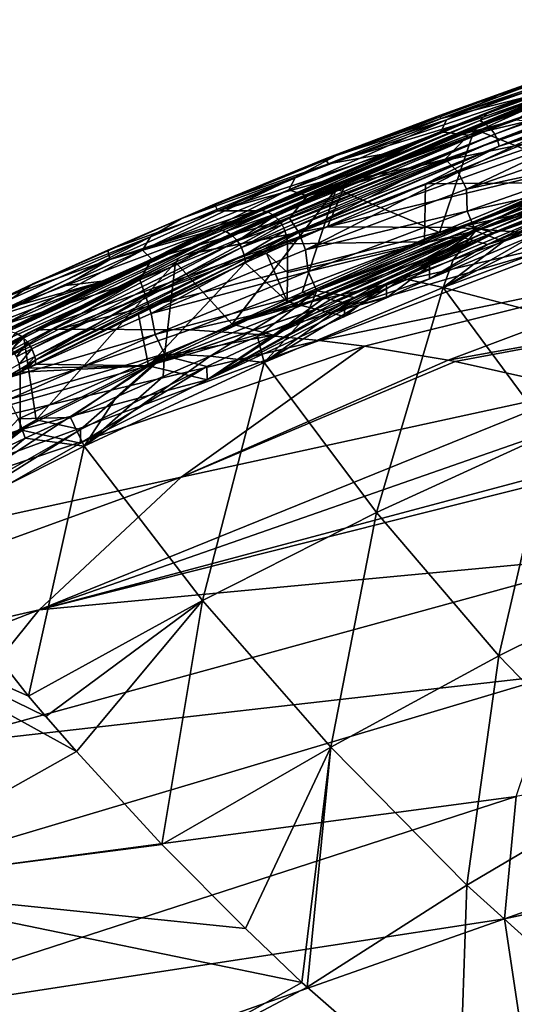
# Model space of a CAD drawing. Header units: metres. Extents: x -92 to 264, y -100 to 50.
# Tile 135 of 256: x 149 to 154, y 3 to 13. Entities that reach past the tile are written whole.
import ezdxf

# ---------------------------------------------------------------- set-up
doc = ezdxf.new("R2010")
doc.units = ezdxf.units.M
doc.layers.add('solid_21062050_01', color=7, linetype='CONTINUOUS')

msp = doc.modelspace()

# ---------------------------------------------------------------- linework, layer by layer
at = {"layer": 'solid_21062050_01'}
for points in [[(156.321823, 12.911746, 133.485565), (153.764984, 11.930539, 136.059814), (156.07399, 12.780434, 133.846008)], [(154.16835, 12.102722, 135.550308), (153.764984, 11.930539, 136.059814), (156.321823, 12.911746, 133.485565)], [(153.764984, 11.930539, 136.059814), (153.687149, 11.856406, 136.276398), (156.07399, 12.780434, 133.846008)], [(156.136154, 12.742522, 133.896179), (156.07399, 12.780434, 133.846008), (153.687149, 11.856406, 136.276398)], [(156.136154, 12.742522, 133.896179), (153.687149, 11.856406, 136.276398), (153.752594, 11.819713, 136.323181)], [(156.136154, 12.742522, 133.896179), (153.752594, 11.819713, 136.323181), (156.186569, 12.69173, 133.929138)], [(153.752594, 11.819713, 136.323181), (153.805557, 11.769875, 136.353485), (156.186569, 12.69173, 133.929138)], [(156.186569, 12.69173, 133.929138), (153.805557, 11.769875, 136.353485), (156.223862, 12.634151, 133.945801)], [(155.638809, 12.722235, 130.442139), (153.880737, 12.122308, 132.21405), (155.342819, 12.639812, 130.949478)], [(154.977722, 12.438873, 130.818878), (153.880737, 12.122308, 132.21405), (155.638809, 12.722235, 130.442139)], [(153.284363, 11.876996, 134.238785), (154.898529, 12.387864, 134.796188), (155.638565, 12.668751, 134.060226)], [(154.477066, 12.327037, 132.865936), (153.284363, 11.876996, 134.238785), (155.638565, 12.668751, 134.060226)], [(153.805557, 11.769875, 136.353485), (153.844635, 11.712967, 136.368286), (156.223862, 12.634151, 133.945801)], [(156.223862, 12.634151, 133.945801), (153.844635, 11.712967, 136.368286), (156.250565, 12.574134, 133.950485)], [(153.844635, 11.712967, 136.368286), (153.872498, 11.653399, 136.371704), (156.250565, 12.574134, 133.950485)], [(156.250565, 12.574134, 133.950485), (153.872498, 11.653399, 136.371704), (156.268631, 12.509774, 133.944504)], [(153.880737, 12.122308, 132.21405), (154.500305, 12.353703, 131.815079), (155.342819, 12.639812, 130.949478)], [(153.872498, 11.653399, 136.371704), (153.891251, 11.589305, 136.364975), (156.268631, 12.509774, 133.944504)], [(156.268631, 12.509774, 133.944504), (153.891251, 11.589305, 136.364975), (156.215469, 12.413164, 133.983002)], [(153.278961, 11.736944, 132.325287), (153.339966, 11.865048, 132.499619), (154.977722, 12.438873, 130.818878)], [(154.92868, 12.315235, 130.634628), (153.278961, 11.736944, 132.325287), (154.977722, 12.438873, 130.818878)], [(153.284363, 11.876996, 134.238785), (154.16835, 12.102722, 135.550308), (154.898529, 12.387864, 134.796188)], [(154.977722, 12.438873, 130.818878), (153.339966, 11.865048, 132.499619), (153.880737, 12.122308, 132.21405)], [(153.634003, 11.767873, 137.090866), (155.143585, 12.378409, 135.489655), (154.777557, 11.304506, 135.532043)], [(154.762146, 12.248997, 135.942291), (155.143585, 12.378409, 135.489655), (153.634003, 11.767873, 137.090866)], [(153.891251, 11.589305, 136.364975), (154.650391, 11.815609, 135.548584), (156.215469, 12.413164, 133.983002)], [(154.795364, 12.275203, 135.984131), (154.762146, 12.248997, 135.942291), (152.219467, 11.183446, 138.779083)], [(152.237244, 11.198609, 138.799545), (154.795364, 12.275203, 135.984131), (152.219467, 11.183446, 138.779083)], [(152.237244, 11.198609, 138.799545), (152.254745, 11.209975, 138.81839), (154.795364, 12.275203, 135.984131)], [(152.254745, 11.209975, 138.81839), (154.57991, 12.189244, 136.292236), (154.795364, 12.275203, 135.984131)], [(154.500305, 12.353703, 131.815079), (153.264999, 11.910861, 133.130951), (154.477066, 12.327037, 132.865936)], [(153.880737, 12.122308, 132.21405), (153.264999, 11.910861, 133.130951), (154.500305, 12.353703, 131.815079)], [(153.264999, 11.910861, 133.130951), (153.284363, 11.876996, 134.238785), (154.477066, 12.327037, 132.865936)], [(153.569305, 11.704308, 131.841156), (153.278961, 11.736944, 132.325287), (154.92868, 12.315235, 130.634628)], [(155.323669, 12.30865, 130.069733), (153.569305, 11.704308, 131.841156), (154.92868, 12.315235, 130.634628)], [(155.018738, 12.04411, 130.247284), (153.569305, 11.704308, 131.841156), (155.323669, 12.30865, 130.069733)], [(152.219467, 11.183446, 138.779083), (154.762146, 12.248997, 135.942291), (153.634003, 11.767873, 137.090866)], [(152.254745, 11.209975, 138.81839), (153.293411, 11.658239, 137.696075), (154.57991, 12.189244, 136.292236)], [(154.57991, 12.189244, 136.292236), (153.293411, 11.658239, 137.696075), (154.062256, 11.860644, 138.299423)], [(152.105209, 11.403768, 135.645081), (153.446167, 11.812219, 136.324142), (154.16835, 12.102722, 135.550308)], [(153.284363, 11.876996, 134.238785), (152.105209, 11.403768, 135.645081), (154.16835, 12.102722, 135.550308)], [(153.880737, 12.122308, 132.21405), (152.187775, 11.491751, 134.038422), (153.264999, 11.910861, 133.130951)], [(153.339966, 11.865048, 132.499619), (152.187775, 11.491751, 134.038422), (153.880737, 12.122308, 132.21405)], [(154.16835, 12.102722, 135.550308), (153.446167, 11.812219, 136.324142), (153.764984, 11.930539, 136.059814)], [(155.018738, 12.04411, 130.247284), (153.32692, 11.453101, 131.971954), (153.569305, 11.704308, 131.841156)], [(153.46254, 11.316442, 131.757431), (153.32692, 11.453101, 131.971954), (155.018738, 12.04411, 130.247284)], [(155.194138, 11.917912, 130.00145), (153.46254, 11.316442, 131.757431), (155.018738, 12.04411, 130.247284)], [(151.341049, 10.912233, 138.749008), (151.381165, 10.917908, 138.783997), (153.764984, 11.930539, 136.059814)], [(152.030334, 11.216339, 137.923798), (151.341049, 10.912233, 138.749008), (153.764984, 11.930539, 136.059814)], [(153.764984, 11.930539, 136.059814), (151.381165, 10.917908, 138.783997), (153.687149, 11.856406, 136.276398)], [(151.381165, 10.917908, 138.783997), (151.403534, 10.916683, 138.80191), (153.687149, 11.856406, 136.276398)], [(151.403534, 10.916683, 138.80191), (151.453186, 10.904769, 138.838287), (153.687149, 11.856406, 136.276398)], [(153.752594, 11.819713, 136.323181), (153.687149, 11.856406, 136.276398), (151.453186, 10.904769, 138.838287)], [(151.687485, 11.131852, 134.062424), (151.76004, 11.264555, 134.226349), (153.339966, 11.865048, 132.499619)], [(153.278961, 11.736944, 132.325287), (151.687485, 11.131852, 134.062424), (153.339966, 11.865048, 132.499619)], [(153.339966, 11.865048, 132.499619), (151.76004, 11.264555, 134.226349), (152.187775, 11.491751, 134.038422)], [(152.732849, 11.516535, 137.115372), (152.030334, 11.216339, 137.923798), (153.764984, 11.930539, 136.059814)], [(153.264999, 11.910861, 133.130951), (152.070435, 11.454412, 134.462128), (153.284363, 11.876996, 134.238785)], [(152.187775, 11.491751, 134.038422), (152.070435, 11.454412, 134.462128), (153.264999, 11.910861, 133.130951)], [(152.070435, 11.454412, 134.462128), (152.105209, 11.403768, 135.645081), (153.284363, 11.876996, 134.238785)], [(154.062256, 11.860644, 138.299423), (153.293411, 11.658239, 137.696075), (152.294449, 11.22591, 138.857605)], [(154.961197, 11.779312, 142.056259), (154.062256, 11.860644, 138.299423), (152.294449, 11.22591, 138.857605)], [(153.446167, 11.812219, 136.324142), (152.732849, 11.516535, 137.115372), (153.764984, 11.930539, 136.059814)], [(153.547729, 11.137727, 131.65303), (153.46254, 11.316442, 131.757431), (155.194138, 11.917912, 130.00145)], [(155.294144, 11.74352, 129.884842), (153.547729, 11.137727, 131.65303), (155.194138, 11.917912, 130.00145)], [(151.471756, 10.897379, 138.8508), (153.752594, 11.819713, 136.323181), (151.453186, 10.904769, 138.838287)], [(151.471756, 10.897379, 138.8508), (151.521759, 10.869459, 138.881592), (153.752594, 11.819713, 136.323181)], [(153.752594, 11.819713, 136.323181), (151.521759, 10.869459, 138.881592), (153.805557, 11.769875, 136.353485)], [(151.521759, 10.869459, 138.881592), (151.537506, 10.857919, 138.890274), (153.805557, 11.769875, 136.353485)], [(151.537506, 10.857919, 138.890274), (151.576889, 10.821051, 138.909042), (153.805557, 11.769875, 136.353485)], [(153.805557, 11.769875, 136.353485), (151.576889, 10.821051, 138.909042), (153.844635, 11.712967, 136.368286)], [(152.095169, 10.745955, 142.93988), (154.961197, 11.779312, 142.056259), (152.294449, 11.22591, 138.857605)], [(156.33168, 11.770341, 145.663712), (154.961197, 11.779312, 142.056259), (152.095169, 10.745955, 142.93988)], [(156.33168, 11.770341, 145.663712), (152.095169, 10.745955, 142.93988), (153.453308, 10.738097, 146.544983)], [(152.105209, 11.403768, 135.645081), (152.732849, 11.516535, 137.115372), (153.446167, 11.812219, 136.324142)], [(152.185669, 11.142008, 138.75116), (153.634003, 11.767873, 137.090866), (153.265289, 10.685783, 137.167725)], [(152.219467, 11.183446, 138.779083), (153.634003, 11.767873, 137.090866), (152.185669, 11.142008, 138.75116)], [(154.650391, 11.815609, 135.548584), (153.12117, 11.194181, 137.202454), (154.626053, 11.207466, 135.358414)], [(153.891251, 11.589305, 136.364975), (153.12117, 11.194181, 137.202454), (154.650391, 11.815609, 135.548584)], [(153.634003, 11.767873, 137.090866), (154.777557, 11.304506, 135.532043), (153.265289, 10.685783, 137.167725)], [(156.33168, 11.770341, 145.663712), (153.453308, 10.738097, 146.544983), (157.717957, 11.662223, 149.270432)], [(155.284241, 11.511227, 129.937958), (153.547729, 11.137727, 131.65303), (155.294144, 11.74352, 129.884842)], [(151.576889, 10.821051, 138.909042), (151.592346, 10.802527, 138.914932), (153.844635, 11.712967, 136.368286)], [(151.592346, 10.802527, 138.914932), (151.617432, 10.765586, 138.921951), (153.844635, 11.712967, 136.368286)], [(153.844635, 11.712967, 136.368286), (151.617432, 10.765586, 138.921951), (153.872498, 11.653399, 136.371704)], [(151.617432, 10.765586, 138.921951), (151.636307, 10.73009, 138.924393), (153.872498, 11.653399, 136.371704)], [(151.636307, 10.73009, 138.924393), (151.647461, 10.704582, 138.924194), (153.872498, 11.653399, 136.371704)], [(153.872498, 11.653399, 136.371704), (151.647461, 10.704582, 138.924194), (153.891251, 11.589305, 136.364975)], [(151.878952, 11.070223, 133.664383), (151.687485, 11.131852, 134.062424), (153.278961, 11.736944, 132.325287)], [(153.569305, 11.704308, 131.841156), (151.878952, 11.070223, 133.664383), (153.278961, 11.736944, 132.325287)], [(153.32692, 11.453101, 131.971954), (151.878952, 11.070223, 133.664383), (153.569305, 11.704308, 131.841156)], [(152.254745, 11.209975, 138.81839), (152.294449, 11.22591, 138.857605), (153.293411, 11.658239, 137.696075)], [(153.453308, 10.738097, 146.544983), (154.828857, 10.631583, 150.1548), (157.717957, 11.662223, 149.270432)], [(151.647461, 10.704582, 138.924194), (151.664902, 10.649103, 138.918121), (153.891251, 11.589305, 136.364975)], [(151.664902, 10.649103, 138.918121), (151.666809, 10.640532, 138.91655), (153.891251, 11.589305, 136.364975)], [(153.891251, 11.589305, 136.364975), (151.666809, 10.640532, 138.91655), (153.12117, 11.194181, 137.202454)], [(152.187775, 11.491751, 134.038422), (150.563217, 10.832057, 135.913559), (152.070435, 11.454412, 134.462128)], [(151.76004, 11.264555, 134.226349), (150.563217, 10.832057, 135.913559), (152.187775, 11.491751, 134.038422)], [(150.563217, 10.832057, 135.913559), (150.911026, 10.982738, 135.815536), (152.070435, 11.454412, 134.462128)], [(152.070435, 11.454412, 134.462128), (150.911026, 10.982738, 135.815536), (152.105209, 11.403768, 135.645081)], [(150.946091, 10.910618, 137.077408), (152.030334, 11.216339, 137.923798), (152.732849, 11.516535, 137.115372)], [(152.105209, 11.403768, 135.645081), (150.946091, 10.910618, 137.077408), (152.732849, 11.516535, 137.115372)], [(153.32692, 11.453101, 131.971954), (151.695313, 10.834303, 133.74498), (151.878952, 11.070223, 133.664383)], [(151.793228, 10.686034, 133.563644), (151.695313, 10.834303, 133.74498), (153.32692, 11.453101, 131.971954)], [(153.46254, 11.316442, 131.757431), (151.793228, 10.686034, 133.563644), (153.32692, 11.453101, 131.971954)], [(155.284241, 11.511227, 129.937958), (153.556641, 10.909266, 131.692795), (153.547729, 11.137727, 131.65303)], [(155.364548, 11.305203, 129.966583), (153.556641, 10.909266, 131.692795), (155.284241, 11.511227, 129.937958)], [(155.360245, 11.438593, 135.188156), (153.557602, 10.760127, 136.972534), (155.292038, 11.459853, 135.129105)], [(155.292038, 11.459853, 135.129105), (153.557602, 10.760127, 136.972534), (154.777557, 11.304506, 135.532043)], [(155.360245, 11.438593, 135.188156), (153.628448, 10.739886, 137.028748), (153.557602, 10.760127, 136.972534)], [(155.428452, 11.417334, 135.247192), (153.628448, 10.739886, 137.028748), (155.360245, 11.438593, 135.188156)], [(150.911026, 10.982738, 135.815536), (150.946091, 10.910618, 137.077408), (152.105209, 11.403768, 135.645081)], [(155.219376, 11.343088, 135.01001), (153.478943, 10.641489, 136.86026), (155.358032, 11.29989, 135.12999)], [(154.626053, 11.207466, 135.358414), (153.478943, 10.641489, 136.86026), (155.219376, 11.343088, 135.01001)], [(155.428452, 11.417334, 135.247192), (153.699295, 10.719646, 137.084976), (153.628448, 10.739886, 137.028748)], [(153.770966, 10.699747, 137.140274), (153.699295, 10.719646, 137.084976), (155.428452, 11.417334, 135.247192)], [(155.497467, 11.396392, 135.30542), (153.770966, 10.699747, 137.140274), (155.428452, 11.417334, 135.247192)], [(155.497467, 11.396392, 135.30542), (153.842789, 10.679911, 137.195419), (153.770966, 10.699747, 137.140274)], [(155.497467, 11.396392, 135.30542), (155.566635, 11.37551, 135.36348), (153.842789, 10.679911, 137.195419)], [(153.842789, 10.679911, 137.195419), (155.566635, 11.37551, 135.36348), (154.592529, 10.940132, 136.508896)], [(150.157166, 10.501463, 135.844849), (150.240921, 10.639007, 135.997726), (151.76004, 11.264555, 134.226349)], [(151.687485, 11.131852, 134.062424), (150.157166, 10.501463, 135.844849), (151.76004, 11.264555, 134.226349)], [(151.76004, 11.264555, 134.226349), (150.240921, 10.639007, 135.997726), (150.563217, 10.832057, 135.913559)], [(151.864319, 10.502504, 133.472061), (151.793228, 10.686034, 133.563644), (153.46254, 11.316442, 131.757431)], [(153.547729, 11.137727, 131.65303), (151.864319, 10.502504, 133.472061), (153.46254, 11.316442, 131.757431)], [(153.557602, 10.760127, 136.972534), (153.265289, 10.685783, 137.167725), (154.777557, 11.304506, 135.532043)], [(153.478943, 10.641489, 136.86026), (153.622986, 10.600363, 136.974487), (155.358032, 11.29989, 135.12999)], [(155.364548, 11.305203, 129.966583), (153.643234, 10.704509, 131.717545), (153.556641, 10.909266, 131.692795)], [(155.358032, 11.29989, 135.12999), (153.622986, 10.600363, 136.974487), (153.768448, 10.559835, 137.087128)], [(155.364548, 11.305203, 129.966583), (153.935287, 10.590083, 131.586166), (153.643234, 10.704509, 131.717545)], [(155.358032, 11.29989, 135.12999), (153.768448, 10.559835, 137.087128), (155.498123, 11.257251, 135.248505)], [(154.602432, 10.803068, 136.447464), (155.498123, 11.257251, 135.248505), (153.768448, 10.559835, 137.087128)], [(155.364548, 11.305203, 129.966583), (154.466736, 10.779488, 131.036621), (153.935287, 10.590083, 131.586166)], [(150.255661, 10.407599, 135.538223), (150.157166, 10.501463, 135.844849), (151.687485, 11.131852, 134.062424)], [(151.878952, 11.070223, 133.664383), (150.255661, 10.407599, 135.538223), (151.687485, 11.131852, 134.062424)], [(150.500732, 10.374559, 140.866669), (152.185669, 11.142008, 138.75116), (151.094208, 9.726558, 139.764374)], [(150.547012, 10.423398, 140.920303), (152.185669, 11.142008, 138.75116), (150.500732, 10.374559, 140.866669)], [(150.547012, 10.423398, 140.920303), (152.237244, 11.198609, 138.799545), (152.219467, 11.183446, 138.779083)], [(150.60672, 10.451544, 140.975952), (152.237244, 11.198609, 138.799545), (150.547012, 10.423398, 140.920303)], [(150.547012, 10.423398, 140.920303), (152.219467, 11.183446, 138.779083), (152.185669, 11.142008, 138.75116)], [(150.60672, 10.451544, 140.975952), (152.254745, 11.209975, 138.81839), (152.237244, 11.198609, 138.799545)], [(150.624161, 10.45985, 140.952957), (152.254745, 11.209975, 138.81839), (150.60672, 10.451544, 140.975952)], [(150.624161, 10.45985, 140.952957), (152.294449, 11.22591, 138.857605), (152.254745, 11.209975, 138.81839)], [(152.095169, 10.745955, 142.93988), (152.294449, 11.22591, 138.857605), (150.624161, 10.45985, 140.952957)], [(150.946091, 10.910618, 137.077408), (151.341049, 10.912233, 138.749008), (152.030334, 11.216339, 137.923798)], [(152.185669, 11.142008, 138.75116), (151.829895, 10.059182, 138.847473), (151.094208, 9.726558, 139.764374)], [(151.666809, 10.640532, 138.91655), (151.673309, 10.566756, 138.897934), (153.12117, 11.194181, 137.202454)], [(153.12117, 11.194181, 137.202454), (151.673309, 10.566756, 138.897934), (153.109131, 10.587478, 136.999405)], [(152.185669, 11.142008, 138.75116), (153.265289, 10.685783, 137.167725), (151.829895, 10.059182, 138.847473)], [(153.556641, 10.909266, 131.692795), (151.864319, 10.502504, 133.472061), (153.547729, 11.137727, 131.65303)], [(154.626053, 11.207466, 135.358414), (153.109131, 10.587478, 136.999405), (153.478943, 10.641489, 136.86026)], [(153.12117, 11.194181, 137.202454), (153.109131, 10.587478, 136.999405), (154.626053, 11.207466, 135.358414)], [(151.695313, 10.834303, 133.74498), (150.255661, 10.407599, 135.538223), (151.878952, 11.070223, 133.664383)], [(150.911026, 10.982738, 135.815536), (149.792465, 10.500332, 137.183716), (150.946091, 10.910618, 137.077408)], [(150.563217, 10.832057, 135.913559), (149.792465, 10.500332, 137.183716), (150.911026, 10.982738, 135.815536)], [(154.592529, 10.940132, 136.508896), (154.602432, 10.803068, 136.447464), (153.160187, 10.199173, 138.054413)], [(153.160187, 10.340124, 138.105164), (154.592529, 10.940132, 136.508896), (153.160187, 10.199173, 138.054413)], [(153.842789, 10.679911, 137.195419), (154.592529, 10.940132, 136.508896), (153.160187, 10.340124, 138.105164)], [(155.003586, 10.965931, 130.492264), (155.169327, 10.804823, 130.531128), (153.305344, 10.110408, 132.4944)], [(154.466736, 10.779488, 131.036621), (155.003586, 10.965931, 130.492264), (153.305344, 10.110408, 132.4944)], [(150.563217, 10.832057, 135.913559), (149.00946, 10.148232, 137.837296), (149.792465, 10.500332, 137.183716)], [(150.240921, 10.639007, 135.997726), (149.00946, 10.148232, 137.837296), (150.563217, 10.832057, 135.913559)], [(149.792465, 10.500332, 137.183716), (149.81427, 10.402883, 138.524704), (150.946091, 10.910618, 137.077408)], [(149.81427, 10.402883, 138.524704), (151.115112, 10.811004, 139.024994), (151.341049, 10.912233, 138.749008)], [(150.946091, 10.910618, 137.077408), (149.81427, 10.402883, 138.524704), (151.341049, 10.912233, 138.749008)], [(151.695313, 10.834303, 133.74498), (150.12674, 10.188962, 135.56543), (150.255661, 10.407599, 135.538223)], [(150.189087, 10.027785, 135.419296), (150.12674, 10.188962, 135.56543), (151.695313, 10.834303, 133.74498)], [(151.793228, 10.686034, 133.563644), (150.189087, 10.027785, 135.419296), (151.695313, 10.834303, 133.74498)], [(150.927567, 10.715181, 139.325195), (151.381165, 10.917908, 138.783997), (151.341049, 10.912233, 138.749008)], [(150.927567, 10.715181, 139.325195), (150.960754, 10.714693, 139.351578), (151.381165, 10.917908, 138.783997)], [(150.927567, 10.715181, 139.325195), (151.341049, 10.912233, 138.749008), (151.115112, 10.811004, 139.024994)], [(150.960754, 10.714693, 139.351578), (151.403534, 10.916683, 138.80191), (151.381165, 10.917908, 138.783997)], [(150.960754, 10.714693, 139.351578), (151.453186, 10.904769, 138.838287), (151.403534, 10.916683, 138.80191)], [(150.960754, 10.714693, 139.351578), (151.028351, 10.696626, 139.399033), (151.453186, 10.904769, 138.838287)], [(151.028351, 10.696626, 139.399033), (151.471756, 10.897379, 138.8508), (151.453186, 10.904769, 138.838287)], [(151.028351, 10.696626, 139.399033), (151.521759, 10.869459, 138.881592), (151.471756, 10.897379, 138.8508)], [(151.028351, 10.696626, 139.399033), (151.093109, 10.657151, 139.436432), (151.521759, 10.869459, 138.881592)], [(151.093109, 10.657151, 139.436432), (151.537506, 10.857919, 138.890274), (151.521759, 10.869459, 138.881592)], [(151.093109, 10.657151, 139.436432), (151.149902, 10.59939, 139.460754), (151.537506, 10.857919, 138.890274)], [(151.149902, 10.59939, 139.460754), (151.576889, 10.821051, 138.909042), (151.537506, 10.857919, 138.890274)], [(151.149902, 10.59939, 139.460754), (151.592346, 10.802527, 138.914932), (151.576889, 10.821051, 138.909042)], [(153.556641, 10.909266, 131.692795), (151.890884, 10.278303, 133.497269), (151.864319, 10.502504, 133.472061)], [(153.643234, 10.704509, 131.717545), (151.890884, 10.278303, 133.497269), (153.556641, 10.909266, 131.692795)], [(148.686127, 9.646434, 142.252899), (150.927567, 10.715181, 139.325195), (150.895309, 10.711161, 139.297821)], [(148.719467, 9.652405, 142.27832), (150.927567, 10.715181, 139.325195), (148.686127, 9.646434, 142.252899)], [(148.719467, 9.652405, 142.27832), (150.960754, 10.714693, 139.351578), (150.927567, 10.715181, 139.325195)], [(148.754349, 9.652632, 142.30278), (150.960754, 10.714693, 139.351578), (148.719467, 9.652405, 142.27832)], [(148.754349, 9.652632, 142.30278), (151.028351, 10.696626, 139.399033), (150.960754, 10.714693, 139.351578)], [(152.095169, 10.745955, 142.93988), (150.60672, 10.451544, 140.975952), (149.024551, 9.663904, 143.17009)], [(149.280991, 9.674645, 143.848846), (152.095169, 10.745955, 142.93988), (149.024551, 9.663904, 143.17009)], [(153.453308, 10.738097, 146.544983), (152.095169, 10.745955, 142.93988), (149.280991, 9.674645, 143.848846)], [(153.453308, 10.738097, 146.544983), (149.280991, 9.674645, 143.848846), (150.650421, 9.665796, 147.500992)], [(149.81427, 10.402883, 138.524704), (150.895309, 10.711161, 139.297821), (151.115112, 10.811004, 139.024994)], [(152.095169, 10.745955, 142.93988), (150.624161, 10.45985, 140.952957), (150.60672, 10.451544, 140.975952)], [(153.453308, 10.738097, 146.544983), (150.650421, 9.665796, 147.500992), (154.828857, 10.631583, 150.1548)], [(150.927567, 10.715181, 139.325195), (151.115112, 10.811004, 139.024994), (150.895309, 10.711161, 139.297821)], [(151.149902, 10.59939, 139.460754), (151.617432, 10.765586, 138.921951), (151.592346, 10.802527, 138.914932)], [(151.149902, 10.59939, 139.460754), (151.194244, 10.527853, 139.470093), (151.617432, 10.765586, 138.921951)], [(151.194244, 10.527853, 139.470093), (151.636307, 10.73009, 138.924393), (151.617432, 10.765586, 138.921951)], [(151.194244, 10.527853, 139.470093), (151.647461, 10.704582, 138.924194), (151.636307, 10.73009, 138.924393)], [(153.628448, 10.739886, 137.028748), (151.903641, 10.042419, 138.901764), (153.557602, 10.760127, 136.972534)], [(153.557602, 10.760127, 136.972534), (151.903641, 10.042419, 138.901764), (153.265289, 10.685783, 137.167725)], [(153.628448, 10.739886, 137.028748), (151.977264, 10.023213, 138.955109), (151.903641, 10.042419, 138.901764)], [(153.699295, 10.719646, 137.084976), (151.977264, 10.023213, 138.955109), (153.628448, 10.739886, 137.028748)], [(153.699295, 10.719646, 137.084976), (152.048569, 10.004518, 139.007034), (151.977264, 10.023213, 138.955109)], [(152.059601, 10.001618, 139.015091), (152.048569, 10.004518, 139.007034), (153.699295, 10.719646, 137.084976)], [(152.123886, 9.984906, 139.061508), (152.059601, 10.001618, 139.015091), (153.699295, 10.719646, 137.084976)], [(153.770966, 10.699747, 137.140274), (152.123886, 9.984906, 139.061508), (153.699295, 10.719646, 137.084976)], [(154.602432, 10.803068, 136.447464), (153.768448, 10.559835, 137.087128), (153.160187, 10.199173, 138.054413)], [(153.305344, 10.110408, 132.4944), (155.169327, 10.804823, 130.531128), (156.242233, 9.33552, 131.26886)], [(153.935287, 10.590083, 131.586166), (154.466736, 10.779488, 131.036621), (153.305344, 10.110408, 132.4944)], [(149.765411, 10.1812, 140.759201), (148.686127, 9.646434, 142.252899), (150.895309, 10.711161, 139.297821)], [(148.689682, 9.850219, 137.670746), (148.78418, 9.992843, 137.811951), (150.240921, 10.639007, 135.997726)], [(150.157166, 10.501463, 135.844849), (148.689682, 9.850219, 137.670746), (150.240921, 10.639007, 135.997726)], [(148.825302, 9.635839, 142.346359), (151.028351, 10.696626, 139.399033), (148.754349, 9.652632, 142.30278)], [(150.240921, 10.639007, 135.997726), (148.78418, 9.992843, 137.811951), (149.00946, 10.148232, 137.837296)], [(148.893188, 9.597363, 142.379974), (151.028351, 10.696626, 139.399033), (148.825302, 9.635839, 142.346359)], [(148.893188, 9.597363, 142.379974), (151.093109, 10.657151, 139.436432), (151.028351, 10.696626, 139.399033)], [(148.95253, 9.540292, 142.40094), (151.093109, 10.657151, 139.436432), (148.893188, 9.597363, 142.379974)], [(148.95253, 9.540292, 142.40094), (151.149902, 10.59939, 139.460754), (151.093109, 10.657151, 139.436432)], [(149.81427, 10.402883, 138.524704), (149.354126, 10.13066, 139.775864), (150.895309, 10.711161, 139.297821)], [(149.765411, 10.1812, 140.759201), (150.895309, 10.711161, 139.297821), (149.354126, 10.13066, 139.775864)], [(150.246765, 9.838864, 135.341217), (150.189087, 10.027785, 135.419296), (151.793228, 10.686034, 133.563644)], [(151.864319, 10.502504, 133.472061), (150.246765, 9.838864, 135.341217), (151.793228, 10.686034, 133.563644)], [(150.650421, 9.665796, 147.500992), (151.367523, 9.619959, 149.406052), (154.828857, 10.631583, 150.1548)], [(151.194244, 10.527853, 139.470093), (151.222534, 10.448195, 139.463623), (151.647461, 10.704582, 138.924194)], [(151.222534, 10.448195, 139.463623), (151.664902, 10.649103, 138.918121), (151.647461, 10.704582, 138.924194)], [(151.222534, 10.448195, 139.463623), (151.666809, 10.640532, 138.91655), (151.664902, 10.649103, 138.918121)], [(151.222534, 10.448195, 139.463623), (151.229889, 10.407275, 139.454559), (151.666809, 10.640532, 138.91655)], [(151.229889, 10.407275, 139.454559), (151.673309, 10.566756, 138.897934), (151.666809, 10.640532, 138.91655)], [(151.367523, 9.619959, 149.406052), (152.005295, 9.556142, 151.09288), (154.828857, 10.631583, 150.1548)], [(151.67189, 9.962049, 138.68219), (151.822845, 9.922637, 138.791656), (153.478943, 10.641489, 136.86026)], [(153.109131, 10.587478, 136.999405), (151.67189, 9.962049, 138.68219), (153.478943, 10.641489, 136.86026)], [(153.478943, 10.641489, 136.86026), (151.822845, 9.922637, 138.791656), (153.622986, 10.600363, 136.974487)], [(151.903641, 10.042419, 138.901764), (151.829895, 10.059182, 138.847473), (153.265289, 10.685783, 137.167725)], [(153.643234, 10.704509, 131.717545), (151.983398, 10.074787, 133.517609), (151.890884, 10.278303, 133.497269)], [(153.643234, 10.704509, 131.717545), (152.374573, 10.00397, 133.265839), (151.983398, 10.074787, 133.517609)], [(154.828857, 10.631583, 150.1548), (152.005295, 9.556142, 151.09288), (156.220367, 10.424614, 153.768463)], [(153.770966, 10.699747, 137.140274), (152.198425, 9.966106, 139.113754), (152.123886, 9.984906, 139.061508)], [(153.770966, 10.699747, 137.140274), (153.842789, 10.679911, 137.195419), (152.198425, 9.966106, 139.113754)], [(152.198425, 9.966106, 139.113754), (153.842789, 10.679911, 137.195419), (152.270065, 9.948534, 139.162582)], [(153.842789, 10.679911, 137.195419), (152.711594, 10.14465, 138.631378), (152.270065, 9.948534, 139.162582)], [(153.643234, 10.704509, 131.717545), (152.889435, 10.202659, 132.700256), (152.374573, 10.00397, 133.265839)], [(153.842789, 10.679911, 137.195419), (153.160187, 10.340124, 138.105164), (152.711594, 10.14465, 138.631378)], [(153.643234, 10.704509, 131.717545), (153.409622, 10.397932, 132.140518), (152.889435, 10.202659, 132.700256)], [(153.643234, 10.704509, 131.717545), (153.935287, 10.590083, 131.586166), (153.409622, 10.397932, 132.140518)], [(148.998566, 9.469203, 142.407562), (151.149902, 10.59939, 139.460754), (148.95253, 9.540292, 142.40094)], [(148.998566, 9.469203, 142.407562), (151.194244, 10.527853, 139.470093), (151.149902, 10.59939, 139.460754)], [(149.027634, 9.3898, 142.399323), (151.194244, 10.527853, 139.470093), (148.998566, 9.469203, 142.407562)], [(149.027634, 9.3898, 142.399323), (151.222534, 10.448195, 139.463623), (151.194244, 10.527853, 139.470093)], [(151.229889, 10.407275, 139.454559), (151.454117, 10.467907, 139.166672), (151.673309, 10.566756, 138.897934)], [(151.454117, 10.467907, 139.166672), (151.673309, 10.265489, 138.789474), (151.673309, 10.566756, 138.897934)], [(151.673309, 10.265489, 138.789474), (151.67189, 9.962049, 138.68219), (153.109131, 10.587478, 136.999405)], [(151.673309, 10.265489, 138.789474), (153.109131, 10.587478, 136.999405), (151.673309, 10.566756, 138.897934)], [(151.822845, 9.922637, 138.791656), (151.970047, 9.884173, 138.898483), (153.622986, 10.600363, 136.974487)], [(153.622986, 10.600363, 136.974487), (151.970047, 9.884173, 138.898483), (152.12178, 9.84501, 139.007278)], [(153.622986, 10.600363, 136.974487), (152.12178, 9.84501, 139.007278), (153.768448, 10.559835, 137.087128)], [(153.768448, 10.559835, 137.087128), (152.12178, 9.84501, 139.007278), (153.160187, 10.199173, 138.054413)], [(153.409622, 10.397932, 132.140518), (153.935287, 10.590083, 131.586166), (153.305344, 10.110408, 132.4944)], [(148.701859, 9.721231, 137.460739), (148.689682, 9.850219, 137.670746), (150.157166, 10.501463, 135.844849)], [(150.255661, 10.407599, 135.538223), (148.701859, 9.721231, 137.460739), (150.157166, 10.501463, 135.844849)], [(150.12674, 10.188962, 135.56543), (148.701859, 9.721231, 137.460739), (150.255661, 10.407599, 135.538223)], [(149.792465, 10.500332, 137.183716), (148.715408, 10.009776, 138.566483), (149.81427, 10.402883, 138.524704)], [(149.00946, 10.148232, 137.837296), (148.715408, 10.009776, 138.566483), (149.792465, 10.500332, 137.183716)], [(150.547012, 10.423398, 140.920303), (148.91449, 9.584505, 143.06601), (148.962845, 9.634812, 143.117279)], [(150.547012, 10.423398, 140.920303), (150.500732, 10.374559, 140.866669), (148.91449, 9.584505, 143.06601)], [(150.60672, 10.451544, 140.975952), (148.962845, 9.634812, 143.117279), (149.024551, 9.663904, 143.17009)], [(150.60672, 10.451544, 140.975952), (150.547012, 10.423398, 140.920303), (148.962845, 9.634812, 143.117279)], [(149.035004, 9.34895, 142.389786), (151.222534, 10.448195, 139.463623), (149.027634, 9.3898, 142.399323)], [(149.035004, 9.34895, 142.389786), (151.229889, 10.407275, 139.454559), (151.222534, 10.448195, 139.463623)], [(149.035004, 9.34895, 142.389786), (149.037369, 9.308443, 142.376862), (151.229889, 10.407275, 139.454559)], [(149.037369, 9.308443, 142.376862), (151.232468, 10.366801, 139.441849), (151.229889, 10.407275, 139.454559)], [(151.890884, 10.278303, 133.497269), (150.246765, 9.838864, 135.341217), (151.864319, 10.502504, 133.472061)], [(151.229889, 10.407275, 139.454559), (151.232468, 10.366801, 139.441849), (151.454117, 10.467907, 139.166672)], [(151.232468, 10.366801, 139.441849), (151.67189, 9.962049, 138.68219), (151.454117, 10.467907, 139.166672)], [(151.454117, 10.467907, 139.166672), (151.67189, 9.962049, 138.68219), (151.673309, 10.265489, 138.789474)], [(152.005295, 9.556142, 151.09288), (152.480316, 9.495098, 152.342178), (156.220367, 10.424614, 153.768463)], [(152.480316, 9.495098, 152.342178), (153.355728, 9.35146, 154.636002), (156.220367, 10.424614, 153.768463)], [(156.220367, 10.424614, 153.768463), (153.355728, 9.35146, 154.636002), (157.626358, 10.115481, 157.385193)], [(149.81427, 10.402883, 138.524704), (148.709015, 9.882849, 139.97496), (149.354126, 10.13066, 139.775864)], [(148.715408, 10.009776, 138.566483), (148.709015, 9.882849, 139.97496), (149.81427, 10.402883, 138.524704)], [(150.500732, 10.374559, 140.866669), (149.04274, 8.726145, 142.546661), (148.91449, 9.584505, 143.06601)], [(150.111557, 9.841397, 140.890808), (151.232468, 10.366801, 139.441849), (149.037369, 9.308443, 142.376862)], [(150.500732, 10.374559, 140.866669), (150.387192, 9.394275, 140.683517), (149.04274, 8.726145, 142.546661)], [(150.111557, 9.841397, 140.890808), (150.220764, 9.290376, 140.528), (151.232468, 10.366801, 139.441849)], [(151.232468, 10.366801, 139.441849), (150.220764, 9.290376, 140.528), (151.67189, 9.962049, 138.68219)], [(150.500732, 10.374559, 140.866669), (151.094208, 9.726558, 139.764374), (150.387192, 9.394275, 140.683517)], [(153.160187, 10.340124, 138.105164), (153.160187, 10.199173, 138.054413), (152.71138, 10.003476, 138.580856)], [(152.711594, 10.14465, 138.631378), (153.160187, 10.340124, 138.105164), (152.71138, 10.003476, 138.580856)], [(152.889435, 10.202659, 132.700256), (153.409622, 10.397932, 132.140518), (153.305344, 10.110408, 132.4944)], [(151.890884, 10.278303, 133.497269), (150.289719, 9.619338, 135.350922), (150.246765, 9.838864, 135.341217)], [(151.983398, 10.074787, 133.517609), (150.289719, 9.619338, 135.350922), (151.890884, 10.278303, 133.497269)], [(152.889435, 10.202659, 132.700256), (153.305344, 10.110408, 132.4944), (151.42894, 9.326882, 134.637344)], [(152.374573, 10.00397, 133.265839), (152.889435, 10.202659, 132.700256), (151.42894, 9.326882, 134.637344)], [(152.12178, 9.84501, 139.007278), (152.71138, 10.003476, 138.580856), (153.160187, 10.199173, 138.054413)], [(149.00946, 10.148232, 137.837296), (147.387222, 9.331762, 139.668106), (147.39978, 9.345149, 139.682022)], [(148.78418, 9.992843, 137.811951), (147.387222, 9.331762, 139.668106), (149.00946, 10.148232, 137.837296)], [(149.00946, 10.148232, 137.837296), (147.39978, 9.345149, 139.682022), (147.524597, 9.446516, 139.808853)], [(149.00946, 10.148232, 137.837296), (147.524597, 9.446516, 139.808853), (148.715408, 10.009776, 138.566483)], [(149.765411, 10.1812, 140.759201), (148.709015, 9.882849, 139.97496), (147.937912, 9.585353, 140.212387)], [(149.765411, 10.1812, 140.759201), (147.937912, 9.585353, 140.212387), (148.321487, 9.620609, 141.2603)], [(149.765411, 10.1812, 140.759201), (148.321487, 9.620609, 141.2603), (148.686127, 9.646434, 142.252899)], [(150.12674, 10.188962, 135.56543), (148.623138, 9.521589, 137.431625), (148.701859, 9.721231, 137.460739)], [(148.652267, 9.34628, 137.32283), (148.623138, 9.521589, 137.431625), (150.12674, 10.188962, 135.56543)], [(150.189087, 10.027785, 135.419296), (148.652267, 9.34628, 137.32283), (150.12674, 10.188962, 135.56543)], [(149.765411, 10.1812, 140.759201), (149.354126, 10.13066, 139.775864), (148.709015, 9.882849, 139.97496)], [(151.42894, 9.326882, 134.637344), (153.305344, 10.110408, 132.4944), (152.60495, 7.754932, 135.459427)], [(152.711594, 10.14465, 138.631378), (152.71138, 10.003476, 138.580856), (152.270065, 9.807402, 139.111771)], [(152.711594, 10.14465, 138.631378), (152.270065, 9.807402, 139.111771), (152.270065, 9.877969, 139.137177)], [(152.711594, 10.14465, 138.631378), (152.270065, 9.877969, 139.137177), (152.270065, 9.948534, 139.162582)], [(153.305344, 10.110408, 132.4944), (154.427002, 8.587978, 133.277878), (152.60495, 7.754932, 135.459427)], [(153.305344, 10.110408, 132.4944), (156.242233, 9.33552, 131.26886), (154.427002, 8.587978, 133.277878)], [(153.355728, 9.35146, 154.636002), (153.430496, 9.337374, 154.831177), (157.626358, 10.115481, 157.385193)], [(153.430496, 9.337374, 154.831177), (154.759445, 9.039059, 158.285233), (157.626358, 10.115481, 157.385193)], [(148.69722, 9.151363, 137.259216), (148.652267, 9.34628, 137.32283), (150.189087, 10.027785, 135.419296)], [(150.246765, 9.838864, 135.341217), (148.69722, 9.151363, 137.259216), (150.189087, 10.027785, 135.419296)], [(151.983398, 10.074787, 133.517609), (150.387695, 9.417016, 135.366486), (150.289719, 9.619338, 135.350922)], [(151.983398, 10.074787, 133.517609), (150.863876, 9.390439, 134.994858), (150.387695, 9.417016, 135.366486)], [(151.983398, 10.074787, 133.517609), (151.362015, 9.598001, 134.412628), (150.863876, 9.390439, 134.994858)], [(151.903641, 10.042419, 138.901764), (151.094208, 9.726558, 139.764374), (151.829895, 10.059182, 138.847473)], [(151.977264, 10.023213, 138.955109), (151.094208, 9.726558, 139.764374), (151.903641, 10.042419, 138.901764)], [(152.048569, 10.004518, 139.007034), (151.094208, 9.726558, 139.764374), (151.977264, 10.023213, 138.955109)], [(152.059601, 10.001618, 139.015091), (151.094208, 9.726558, 139.764374), (152.048569, 10.004518, 139.007034)], [(152.059601, 10.001618, 139.015091), (151.528641, 9.611135, 140.086075), (151.094208, 9.726558, 139.764374)], [(151.983398, 10.074787, 133.517609), (151.865479, 9.802427, 133.836517), (151.362015, 9.598001, 134.412628)], [(151.865479, 9.802427, 133.836517), (152.374573, 10.00397, 133.265839), (151.42894, 9.326882, 134.637344)], [(152.123886, 9.984906, 139.061508), (151.528641, 9.611135, 140.086075), (152.059601, 10.001618, 139.015091)], [(151.983398, 10.074787, 133.517609), (152.374573, 10.00397, 133.265839), (151.865479, 9.802427, 133.836517)], [(152.12178, 9.84501, 139.007278), (152.270065, 9.807402, 139.111771), (152.71138, 10.003476, 138.580856)], [(150.220764, 9.290376, 140.528), (151.822845, 9.922637, 138.791656), (151.67189, 9.962049, 138.68219)], [(150.220764, 9.290376, 140.528), (151.970047, 9.884173, 138.898483), (151.822845, 9.922637, 138.791656)], [(152.270065, 9.948534, 139.162582), (152.270065, 9.877969, 139.137177), (150.835129, 9.143374, 140.936981)], [(151.528641, 9.611135, 140.086075), (152.270065, 9.948534, 139.162582), (150.835129, 9.143374, 140.936981)], [(152.123886, 9.984906, 139.061508), (152.198425, 9.966106, 139.113754), (151.528641, 9.611135, 140.086075)], [(152.198425, 9.966106, 139.113754), (152.270065, 9.948534, 139.162582), (151.528641, 9.611135, 140.086075)], [(150.289719, 9.619338, 135.350922), (148.69722, 9.151363, 137.259216), (150.246765, 9.838864, 135.341217)], [(150.111557, 9.841397, 140.890808), (149.037369, 9.308443, 142.376862), (150.220764, 9.290376, 140.528)], [(150.220764, 9.290376, 140.528), (151.978516, 9.881959, 138.904633), (151.970047, 9.884173, 138.898483)], [(150.220764, 9.290376, 140.528), (150.835129, 9.143374, 140.936981), (151.978516, 9.881959, 138.904633)], [(150.835129, 9.143374, 140.936981), (152.12178, 9.84501, 139.007278), (151.978516, 9.881959, 138.904633)], [(152.270065, 9.877969, 139.137177), (152.270065, 9.807402, 139.111771), (150.835129, 9.143374, 140.936981)], [(150.835129, 9.143374, 140.936981), (152.270065, 9.807402, 139.111771), (152.12178, 9.84501, 139.007278)], [(151.362015, 9.598001, 134.412628), (151.865479, 9.802427, 133.836517), (151.42894, 9.326882, 134.637344)], [(151.970047, 9.884173, 138.898483), (151.978516, 9.881959, 138.904633), (152.12178, 9.84501, 139.007278)], [(151.094208, 9.726558, 139.764374), (151.528641, 9.611135, 140.086075), (150.387192, 9.394275, 140.683517)], [(146.46048, 8.177162, 146.976303), (148.962845, 9.634812, 143.117279), (148.91449, 9.584505, 143.06601)], [(146.46048, 8.177162, 146.976303), (146.511063, 8.228352, 147.02388), (148.962845, 9.634812, 143.117279)], [(146.569595, 7.319738, 146.45311), (146.46048, 8.177162, 146.976303), (148.91449, 9.584505, 143.06601)], [(149.024551, 9.663904, 143.17009), (148.962845, 9.634812, 143.117279), (146.511063, 8.228352, 147.02388)], [(146.577621, 8.260323, 147.06868), (149.024551, 9.663904, 143.17009), (146.511063, 8.228352, 147.02388)], [(149.04274, 8.726145, 142.546661), (146.569595, 7.319738, 146.45311), (148.91449, 9.584505, 143.06601)], [(149.280991, 9.674645, 143.848846), (149.024551, 9.663904, 143.17009), (146.577621, 8.260323, 147.06868)], [(150.650421, 9.665796, 147.500992), (149.280991, 9.674645, 143.848846), (146.577621, 8.260323, 147.06868)], [(150.650421, 9.665796, 147.500992), (146.577621, 8.260323, 147.06868), (151.367523, 9.619959, 149.406052)], [(151.367523, 9.619959, 149.406052), (146.577621, 8.260323, 147.06868), (152.005295, 9.556142, 151.09288)], [(150.289719, 9.619338, 135.350922), (148.755066, 8.936805, 137.252716), (148.69722, 9.151363, 137.259216)], [(148.729919, 9.513506, 142.613739), (148.893188, 9.597363, 142.379974), (148.825302, 9.635839, 142.346359)], [(148.729919, 9.513506, 142.613739), (148.789459, 9.456763, 142.634506), (148.893188, 9.597363, 142.379974)], [(150.387695, 9.417016, 135.366486), (148.755066, 8.936805, 137.252716), (150.289719, 9.619338, 135.350922)], [(148.789459, 9.456763, 142.634506), (148.95253, 9.540292, 142.40094), (148.893188, 9.597363, 142.379974)], [(150.387192, 9.394275, 140.683517), (151.528641, 9.611135, 140.086075), (150.830124, 9.282098, 140.994431)], [(150.830124, 9.282098, 140.994431), (151.528641, 9.611135, 140.086075), (150.835129, 9.143374, 140.936981)], [(150.863876, 9.390439, 134.994858), (151.362015, 9.598001, 134.412628), (151.42894, 9.326882, 134.637344)], [(152.005295, 9.556142, 151.09288), (146.577621, 8.260323, 147.06868), (144.46521, 6.794255, 151.140854)], [(152.005295, 9.556142, 151.09288), (144.46521, 6.794255, 151.140854), (152.480316, 9.495098, 152.342178)], [(150.562546, 8.127161, 156.028076), (152.480316, 9.495098, 152.342178), (144.46521, 6.794255, 151.140854)], [(148.789459, 9.456763, 142.634506), (148.835754, 9.385975, 142.641037), (148.95253, 9.540292, 142.40094)], [(148.835754, 9.385975, 142.641037), (148.998566, 9.469203, 142.407562), (148.95253, 9.540292, 142.40094)], [(150.562546, 8.127161, 156.028076), (153.355728, 9.35146, 154.636002), (152.480316, 9.495098, 152.342178)], [(150.387695, 9.417016, 135.366486), (148.857895, 8.735556, 137.263458), (148.755066, 8.936805, 137.252716)], [(148.835754, 9.385975, 142.641037), (148.865082, 9.306802, 142.632828), (148.998566, 9.469203, 142.407562)], [(150.387695, 9.417016, 135.366486), (149.402618, 8.751604, 136.776672), (148.857895, 8.735556, 137.263458)], [(148.865082, 9.306802, 142.632828), (149.027634, 9.3898, 142.399323), (148.998566, 9.469203, 142.407562)], [(148.865082, 9.306802, 142.632828), (148.875122, 9.225655, 142.61055), (149.027634, 9.3898, 142.399323)], [(149.035004, 9.34895, 142.389786), (149.027634, 9.3898, 142.399323), (148.875122, 9.225655, 142.61055)], [(149.274033, 8.675144, 142.688324), (149.04274, 8.726145, 142.546661), (150.387192, 9.394275, 140.683517)], [(149.274033, 8.675144, 142.688324), (150.387192, 9.394275, 140.683517), (149.505783, 8.624043, 142.830246)], [(150.387695, 9.417016, 135.366486), (149.884171, 8.967247, 136.176712), (149.402618, 8.751604, 136.776672)], [(150.387192, 9.394275, 140.683517), (150.830124, 9.282098, 140.994431), (149.505783, 8.624043, 142.830246)], [(150.863876, 9.390439, 134.994858), (151.42894, 9.326882, 134.637344), (149.546707, 8.451351, 136.980423)], [(150.371185, 9.180063, 135.583008), (150.863876, 9.390439, 134.994858), (149.546707, 8.451351, 136.980423)], [(150.387695, 9.417016, 135.366486), (150.371185, 9.180063, 135.583008), (149.884171, 8.967247, 136.176712)], [(150.387695, 9.417016, 135.366486), (150.863876, 9.390439, 134.994858), (150.371185, 9.180063, 135.583008)], [(146.382095, 7.894737, 146.554977), (148.875122, 9.225655, 142.61055), (148.865082, 9.306802, 142.632828)], [(149.035004, 9.34895, 142.389786), (148.875122, 9.225655, 142.61055), (148.956787, 9.267486, 142.492645)], [(150.220764, 9.290376, 140.528), (148.875122, 8.621968, 142.393204), (150.835129, 9.143374, 140.936981)], [(148.875122, 9.225655, 142.61055), (148.875122, 8.621968, 142.393204), (150.220764, 9.290376, 140.528)], [(148.956787, 9.267486, 142.492645), (148.875122, 9.225655, 142.61055), (150.220764, 9.290376, 140.528)], [(149.035004, 9.34895, 142.389786), (148.956787, 9.267486, 142.492645), (149.037369, 9.308443, 142.376862)], [(148.956787, 9.267486, 142.492645), (150.220764, 9.290376, 140.528), (149.037369, 9.308443, 142.376862)], [(150.830124, 9.282098, 140.994431), (150.835129, 9.143374, 140.936981), (149.505783, 8.482907, 142.779449)], [(149.505783, 8.624043, 142.830246), (150.830124, 9.282098, 140.994431), (149.505783, 8.482907, 142.779449)], [(149.546707, 8.451351, 136.980423), (151.42894, 9.326882, 134.637344), (150.783691, 6.834051, 137.832977)], [(150.562546, 8.127161, 156.028076), (153.430496, 9.337374, 154.831177), (153.355728, 9.35146, 154.636002)], [(150.562546, 8.127161, 156.028076), (154.759445, 9.039059, 158.285233), (153.430496, 9.337374, 154.831177)], [(151.42894, 9.326882, 134.637344), (152.60495, 7.754932, 135.459427), (150.783691, 6.834051, 137.832977)], [(146.382095, 7.894737, 146.554977), (146.468964, 7.861346, 146.400055), (148.875122, 9.225655, 142.61055)], [(146.468964, 7.861346, 146.400055), (148.875122, 8.621968, 142.393204), (148.875122, 9.225655, 142.61055)], [(149.884171, 8.967247, 136.176712), (150.371185, 9.180063, 135.583008), (149.546707, 8.451351, 136.980423)], [(148.875122, 8.621968, 142.393204), (149.505783, 8.482907, 142.779449), (150.835129, 9.143374, 140.936981)], [(149.072998, 6.738126, 159.886276), (155.276932, 8.898939, 159.620682), (154.759445, 9.039059, 158.285233)], [(149.072998, 6.738126, 159.886276), (154.759445, 9.039059, 158.285233), (150.562546, 8.127161, 156.028076)], [(149.402618, 8.751604, 136.776672), (149.884171, 8.967247, 136.176712), (149.546707, 8.451351, 136.980423)], [(149.072998, 6.738126, 159.886276), (156.159119, 8.629015, 161.887161), (155.276932, 8.898939, 159.620682)], [(149.04274, 8.726145, 142.546661), (147.010757, 7.202704, 146.778183), (146.569595, 7.319738, 146.45311)], [(149.274033, 8.675144, 142.688324), (147.010757, 7.202704, 146.778183), (149.04274, 8.726145, 142.546661)], [(149.274033, 8.675144, 142.688324), (149.505783, 8.624043, 142.830246), (147.010757, 7.202704, 146.778183)], [(148.857895, 8.735556, 137.263458), (148.926331, 8.532799, 137.383575), (148.455536, 8.311258, 137.996918)], [(148.857895, 8.735556, 137.263458), (149.402618, 8.751604, 136.776672), (148.926331, 8.532799, 137.383575)], [(148.926331, 8.532799, 137.383575), (149.402618, 8.751604, 136.776672), (149.546707, 8.451351, 136.980423)], [(146.468918, 7.257625, 146.1828), (147.010757, 7.061567, 146.727386), (148.875122, 8.621968, 142.393204)], [(146.468964, 7.861346, 146.400055), (146.468918, 7.257625, 146.1828), (148.875122, 8.621968, 142.393204)], [(149.505783, 8.624043, 142.830246), (149.505783, 8.482907, 142.779449), (147.010757, 7.061567, 146.727386)], [(147.010757, 7.202704, 146.778183), (149.505783, 8.624043, 142.830246), (147.010757, 7.061567, 146.727386)], [(147.010757, 7.061567, 146.727386), (149.505783, 8.482907, 142.779449), (148.875122, 8.621968, 142.393204)], [(149.072998, 6.738126, 159.886276), (156.340256, 8.568773, 162.350967), (156.159119, 8.629015, 161.887161)], [(155.237656, 7.316933, 165.775436), (156.340256, 8.568773, 162.350967), (149.072998, 6.738126, 159.886276)], [(152.60495, 7.754932, 135.459427), (154.427002, 8.587978, 133.277878), (153.887253, 6.258007, 136.294739)], [(154.427002, 8.587978, 133.277878), (155.654556, 7.13301, 134.07428), (153.887253, 6.258007, 136.294739)], [(148.926331, 8.532799, 137.383575), (149.546707, 8.451351, 136.980423), (147.65625, 7.49755, 139.540085)], [(148.455536, 8.311258, 137.996918), (148.926331, 8.532799, 137.383575), (147.65625, 7.49755, 139.540085)], [(147.65625, 7.49755, 139.540085), (149.546707, 8.451351, 136.980423), (148.964127, 5.834787, 140.414642)], [(149.546707, 8.451351, 136.980423), (150.783691, 6.834051, 137.832977), (148.964127, 5.834787, 140.414642)], [(150.562546, 8.127161, 156.028076), (144.46521, 6.794255, 151.140854), (142.702698, 5.275993, 155.357986)], [(149.072998, 6.738126, 159.886276), (150.562546, 8.127161, 156.028076), (142.702698, 5.275993, 155.357986)], [(150.783691, 6.834051, 137.832977), (152.60495, 7.754932, 135.459427), (152.126801, 5.300142, 138.698883)], [(152.60495, 7.754932, 135.459427), (153.887253, 6.258007, 136.294739), (152.126801, 5.300142, 138.698883)], [(146.094345, 7.111561, 141.313446), (147.65625, 7.49755, 139.540085), (148.964127, 5.834787, 140.414642)], [(155.237656, 7.316933, 165.775436), (149.072998, 6.738126, 159.886276), (147.922943, 5.312559, 163.845932)], [(154.499359, 6.059677, 169.267609), (155.237656, 7.316933, 165.775436), (147.922943, 5.312559, 163.845932)], [(146.094345, 7.111561, 141.313446), (148.964127, 5.834787, 140.414642), (149.143661, 5.623769, 140.530579)], [(146.094345, 7.111561, 141.313446), (149.143661, 5.623769, 140.530579), (149.464493, 5.255729, 140.735413)], [(146.94902, 3.842337, 144.63504), (146.094345, 7.111561, 141.313446), (149.464493, 5.255729, 140.735413)], [(153.887253, 6.258007, 136.294739), (155.654556, 7.13301, 134.07428), (155.243927, 4.853634, 137.131699)], [(149.143661, 5.623769, 140.530579), (148.964127, 5.834787, 140.414642), (150.783691, 6.834051, 137.832977)], [(149.464493, 5.255729, 140.735413), (149.143661, 5.623769, 140.530579), (150.783691, 6.834051, 137.832977)], [(149.464493, 5.255729, 140.735413), (150.783691, 6.834051, 137.832977), (150.360214, 4.283497, 141.292969)], [(150.783691, 6.834051, 137.832977), (152.126801, 5.300142, 138.698883), (150.360214, 4.283497, 141.292969)], [(149.072998, 6.738126, 159.886276), (142.702698, 5.275993, 155.357986), (141.301254, 3.715149, 159.69339)], [(147.922943, 5.312559, 163.845932), (149.072998, 6.738126, 159.886276), (141.301254, 3.715149, 159.69339)], [(152.126801, 5.300142, 138.698883), (153.887253, 6.258007, 136.294739), (153.551468, 3.85871, 139.568542)], [(153.887253, 6.258007, 136.294739), (155.243927, 4.853634, 137.131699), (153.551468, 3.85871, 139.568542)], [(153.947296, 3.504897, 176.36377), (161.498505, 6.185299, 175.31311), (154.068253, 4.786132, 172.805008)], [(161.480881, 5.121249, 178.249756), (161.498505, 6.185299, 175.31311), (153.947296, 3.504897, 176.36377)], [(154.499359, 6.059677, 169.267609), (147.922943, 5.312559, 163.845932), (147.120041, 3.859963, 167.880676)], [(154.068253, 4.786132, 172.805008), (154.499359, 6.059677, 169.267609), (147.120041, 3.859963, 167.880676)], [(146.94902, 3.842337, 144.63504), (149.464493, 5.255729, 140.735413), (150.360214, 4.283497, 141.292969)], [(151.234299, 3.403025, 141.819), (150.360214, 4.283497, 141.292969), (152.126801, 5.300142, 138.698883)], [(151.825485, 2.840352, 142.166077), (151.234299, 3.403025, 141.819), (152.126801, 5.300142, 138.698883)], [(151.825485, 2.840352, 142.166077), (152.126801, 5.300142, 138.698883), (151.880066, 2.789653, 142.197754)], [(152.126801, 5.300142, 138.698883), (153.551468, 3.85871, 139.568542), (151.880066, 2.789653, 142.197754)], [(161.480881, 5.121249, 178.249756), (153.947296, 3.504897, 176.36377), (154.137268, 2.224624, 179.919876)], [(153.551468, 3.85871, 139.568542), (155.243927, 4.853634, 137.131699), (155.04776, 2.511098, 140.430573)], [(154.068253, 4.786132, 172.805008), (147.120041, 3.859963, 167.880676), (146.669647, 2.390022, 171.963593)], [(153.947296, 3.504897, 176.36377), (154.068253, 4.786132, 172.805008), (146.669647, 2.390022, 171.963593)], [(146.94902, 3.842337, 144.63504), (150.360214, 4.283497, 141.292969), (151.234299, 3.403025, 141.819)], [(144.758469, 2.374976, 148.710785), (146.94902, 3.842337, 144.63504), (149.473694, 1.513268, 145.855469)], [(146.94902, 3.842337, 144.63504), (151.234299, 3.403025, 141.819), (151.825485, 2.840352, 142.166077)], [(146.94902, 3.842337, 144.63504), (151.825485, 2.840352, 142.166077), (149.473694, 1.513268, 145.855469)], [(151.880066, 2.789653, 142.197754), (153.551468, 3.85871, 139.568542), (153.467972, 1.40146, 143.088181)], [(153.551468, 3.85871, 139.568542), (155.04776, 2.511098, 140.430573), (153.467972, 1.40146, 143.088181)], [(153.947296, 3.504897, 176.36377), (146.669647, 2.390022, 171.963593), (146.574753, 0.912534, 176.067474)], [(154.137268, 2.224624, 179.919876), (153.947296, 3.504897, 176.36377), (146.574753, 0.912534, 176.067474)], [(149.473694, 1.513268, 145.855469), (151.825485, 2.840352, 142.166077), (151.880066, 2.789653, 142.197754)], [(149.473694, 1.513268, 145.855469), (151.880066, 2.789653, 142.197754), (153.467972, 1.40146, 143.088181)]]:
    msp.add_3dface(points, dxfattribs=at)

doc.saveas('drawing.dxf')
